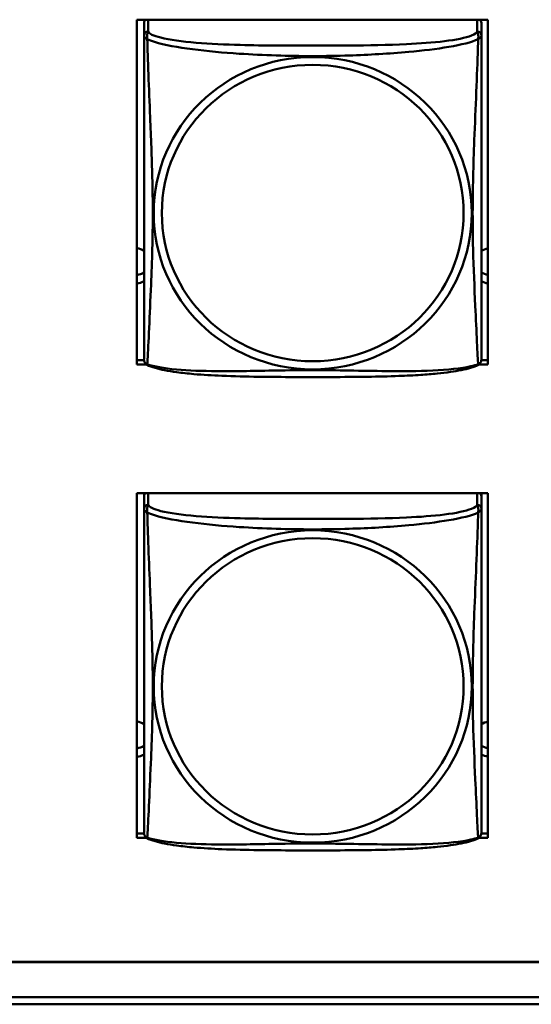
# Model space of a CAD drawing. Header units: inches. Extents: x 0.8 to 75.7, y -7.8 to 49.3.
# Tile 253 of 256: x 59.2 to 59.9, y 10.9 to 12.3. Entities that reach past the tile are written whole.
import ezdxf

# ---------------------------------------------------------------- set-up
doc = ezdxf.new("R2010")
doc.units = ezdxf.units.IN
doc.header["$MEASUREMENT"] = 0
doc.layers.add('Visible Edges(ROSSANSI)', color=7, linetype='Continuous', lineweight=50)
doc.layers.add('Visible Tangent Edges(ROSSANSI)', color=7, linetype='Continuous', lineweight=50)

msp = doc.modelspace()

# ---------------------------------------------------------------- linework, layer by layer
at = {"layer": 'Visible Edges(ROSSANSI)'}
for p, q in [((59.3368, 11.8265), (59.3368, 12.3091)), ((59.3368, 12.3091), (59.8283, 12.3091)), ((59.3468, 12.3046), (59.3468, 12.2869)), ((59.8192, 12.2869), (59.8192, 12.3046)), ((59.8283, 12.3091), (59.8283, 11.8265)), ((59.3368, 11.8326), (59.3468, 11.8326)), ((59.8191, 11.8326), (59.8283, 11.8326)), ((59.3499, 11.8265), (59.3368, 11.8265)), ((59.8283, 11.8265), (59.816, 11.8265)), ((59.3368, 11.1638), (59.3368, 11.6464)), ((59.3368, 11.6464), (59.8283, 11.6464)), ((59.3468, 11.642), (59.3468, 11.6464)), ((59.3468, 11.6419), (59.3468, 11.6242)), ((59.8192, 11.6464), (59.8192, 11.6419)), ((59.8192, 11.6242), (59.8192, 11.6419)), ((59.8283, 11.6464), (59.8283, 11.1638)), ((59.3368, 11.1699), (59.3468, 11.1699)), ((59.8191, 11.1699), (59.8283, 11.1699)), ((59.3499, 11.1638), (59.3368, 11.1638)), ((59.8283, 11.1638), (59.816, 11.1638)), ((56.4153, 10.9898), (69.0852, 10.9898)), ((69.0852, 10.9894), (56.4153, 10.9894)), ((56.4653, 10.9403), (69.1231, 10.9403)), ((69.1231, 10.9305), (56.4653, 10.9305))]:
    msp.add_line(p, q, dxfattribs=at)
for centre, start, end in [((59.3605, 11.834), 180, 189.1496), ((59.8054, 11.834), 350.8504, 360), ((59.3605, 11.1713), 180, 189.1496), ((59.8054, 11.1713), 350.8504, 360)]:
    msp.add_arc(centre, 0.0138, start, end, dxfattribs=at)
for centre, major_axis, start_param, end_param in [((59.3527, 12.3046), (-0.00591, 0), 5.403119, 6.283185), ((59.8133, 12.3046), (0.00591, 0), 0, 0.880066), ((59.3333, 11.9644), (0.0255, 0), 1.012755, 1.431657), ((59.8333, 11.9644), (0.0255, 0), 1.766847, 2.154575), ((59.3333, 11.9764), (0.0255, 0), 4.851528, 5.27043), ((59.8333, 11.9764), (0.0255, 0), 4.12861, 4.516339), ((59.3333, 11.9644), (-0.0255, 0), 1.709936, 2.128837), ((59.8333, 11.9644), (-0.0255, 0), 0.987017, 1.374746), ((59.3527, 11.6419), (-0.00591, 0), 5.403119, 6.283185), ((59.8133, 11.6419), (0.00591, 0), 0, 0.880066), ((59.3333, 11.3017), (0.0255, 0), 1.012755, 1.431657), ((59.8333, 11.3017), (0.0255, 0), 1.766847, 2.154575), ((59.3333, 11.3137), (0.0255, 0), 4.851528, 5.27043), ((59.8333, 11.3137), (0.0255, 0), 4.12861, 4.516339), ((59.3333, 11.3017), (-0.0255, 0), 1.709936, 2.128837), ((59.8333, 11.3017), (-0.0255, 0), 0.987017, 1.374746)]:
    msp.add_ellipse(centre, major_axis=major_axis, ratio=0.981793, start_param=start_param, end_param=end_param, dxfattribs=at)
for points, knots in [([(59.3468, 12.2869), (59.3468, 12.2844), (59.3468, 12.2798), (59.3468, 12.2736), (59.3468, 12.2624), (59.3468, 12.246), (59.3468, 12.2281), (59.3468, 12.2103), (59.3468, 12.1911), (59.3468, 12.1719), (59.3468, 12.1448), (59.3468, 12.1176), (59.3468, 12.0909), (59.3468, 12.0741), (59.3468, 12.0575), (59.3468, 12.0409), (59.3468, 12.0076), (59.3468, 11.9744), (59.3468, 11.9422), (59.3468, 11.9021), (59.3468, 11.8616), (59.3468, 11.843), (59.3468, 11.8373), (59.3468, 11.834), (59.3468, 11.834)], [0.325731, 0.325731, 0.325731, 0.325731, 0.404774, 0.404774, 0.404774, 0.550532, 0.550532, 0.550532, 0.69629, 0.69629, 0.69629, 0.902598, 0.902598, 0.902598, 1.03154, 1.03154, 1.03154, 1.289425, 1.289425, 1.289425, 1.610774, 1.610774, 1.610774, 1.710218, 1.710218, 1.710218, 1.710218]), ([(59.8192, 11.834), (59.8192, 11.834), (59.8192, 11.8349), (59.8192, 11.8365), (59.8192, 11.8412), (59.8192, 11.8521), (59.8192, 11.866), (59.8192, 11.8798), (59.8192, 11.8964), (59.8192, 11.9138), (59.8192, 11.9384), (59.8192, 11.9648), (59.8192, 11.9912), (59.8192, 12.0077), (59.8192, 12.0243), (59.8192, 12.0409), (59.8192, 12.0741), (59.8192, 12.1074), (59.8192, 12.1413), (59.8192, 12.1837), (59.8192, 12.2295), (59.8192, 12.2611), (59.8192, 12.2735), (59.8192, 12.2829), (59.8192, 12.2869)], [0.352862, 0.352862, 0.352862, 0.352862, 0.404774, 0.404774, 0.404774, 0.550532, 0.550532, 0.550532, 0.69629, 0.69629, 0.69629, 0.902598, 0.902598, 0.902598, 1.03154, 1.03154, 1.03154, 1.289425, 1.289425, 1.289425, 1.610774, 1.610774, 1.610774, 1.73735, 1.73735, 1.73735, 1.73735]), ([(59.351, 11.8259), (59.3504, 11.8262), (59.3499, 11.8265), (59.349, 11.8274), (59.3486, 11.8278), (59.348, 11.8287), (59.3478, 11.8292), (59.3474, 11.83), (59.3473, 11.8304), (59.3471, 11.8311), (59.347, 11.8315), (59.3469, 11.8318)], [0.02273771, 0.02273771, 0.02273771, 0.02273771, 0.02954865, 0.02954865, 0.03635958, 0.03635958, 0.04317052, 0.04317052, 0.04998146, 0.04998146, 0.0567924, 0.0567924, 0.0567924, 0.0567924]), ([(59.815, 11.8259), (59.8156, 11.8262), (59.8161, 11.8265), (59.817, 11.8274), (59.8174, 11.8278), (59.818, 11.8287), (59.8182, 11.8292), (59.8186, 11.83), (59.8187, 11.8304), (59.8189, 11.8311), (59.819, 11.8315), (59.819, 11.8318)], [0.02273771, 0.02273771, 0.02273771, 0.02273771, 0.02954865, 0.02954865, 0.03635958, 0.03635958, 0.04317052, 0.04317052, 0.04998146, 0.04998146, 0.0567924, 0.0567924, 0.0567924, 0.0567924]), ([(59.815, 11.8259), (59.8117, 11.8241), (59.8081, 11.8228), (59.8001, 11.8204), (59.7957, 11.8194), (59.7862, 11.8175), (59.7812, 11.8166), (59.77, 11.8151), (59.7638, 11.8143), (59.7499, 11.8129), (59.7422, 11.8123), (59.7244, 11.8111), (59.7141, 11.8106), (59.6892, 11.8097), (59.6745, 11.8093), (59.6428, 11.8089), (59.6258, 11.8088), (59.5918, 11.8087), (59.5748, 11.8087), (59.5408, 11.8088), (59.5238, 11.8089), (59.4898, 11.8094), (59.4726, 11.8098), (59.4424, 11.8111), (59.4293, 11.8118), (59.4083, 11.8137), (59.4002, 11.8145), (59.3866, 11.8163), (59.3809, 11.8173), (59.3708, 11.8192), (59.3664, 11.8203), (59.3582, 11.8227), (59.3545, 11.824), (59.351, 11.8259)], [-1.678204, -1.678204, -1.678204, -1.678204, -1.629815, -1.629815, -1.580861, -1.580861, -1.532583, -1.532583, -1.479316, -1.479316, -1.416961, -1.416961, -1.337799, -1.337799, -1.226353, -1.226353, -1.09702, -1.09702, -0.967687, -0.967687, -0.838354, -0.838354, -0.709022, -0.709022, -0.60577, -0.60577, -0.53827, -0.53827, -0.483941, -0.483941, -0.435529, -0.435529, -0.384876, -0.384876, -0.384876, -0.384876]), ([(59.3468, 11.6242), (59.3468, 11.6217), (59.3468, 11.617), (59.3468, 11.6109), (59.3468, 11.5997), (59.3468, 11.5833), (59.3468, 11.5654), (59.3468, 11.5476), (59.3468, 11.5284), (59.3468, 11.5092), (59.3468, 11.4821), (59.3468, 11.4549), (59.3468, 11.4281), (59.3468, 11.4114), (59.3468, 11.3948), (59.3468, 11.3782), (59.3468, 11.3449), (59.3468, 11.3117), (59.3468, 11.2795), (59.3468, 11.2394), (59.3468, 11.1989), (59.3468, 11.1803), (59.3468, 11.1745), (59.3468, 11.1713), (59.3468, 11.1713)], [0.325731, 0.325731, 0.325731, 0.325731, 0.404774, 0.404774, 0.404774, 0.550532, 0.550532, 0.550532, 0.69629, 0.69629, 0.69629, 0.902598, 0.902598, 0.902598, 1.03154, 1.03154, 1.03154, 1.289425, 1.289425, 1.289425, 1.610774, 1.610774, 1.610774, 1.710218, 1.710218, 1.710218, 1.710218]), ([(59.8192, 11.1713), (59.8192, 11.1713), (59.8192, 11.1722), (59.8192, 11.1738), (59.8192, 11.1785), (59.8192, 11.1894), (59.8192, 11.2033), (59.8192, 11.2171), (59.8192, 11.2337), (59.8192, 11.2511), (59.8192, 11.2757), (59.8192, 11.3021), (59.8192, 11.3285), (59.8192, 11.345), (59.8192, 11.3615), (59.8192, 11.3782), (59.8192, 11.4114), (59.8192, 11.4447), (59.8192, 11.4786), (59.8192, 11.521), (59.8192, 11.5668), (59.8192, 11.5983), (59.8192, 11.6108), (59.8192, 11.6202), (59.8192, 11.6242)], [0.352862, 0.352862, 0.352862, 0.352862, 0.404774, 0.404774, 0.404774, 0.550532, 0.550532, 0.550532, 0.69629, 0.69629, 0.69629, 0.902598, 0.902598, 0.902598, 1.03154, 1.03154, 1.03154, 1.289425, 1.289425, 1.289425, 1.610774, 1.610774, 1.610774, 1.73735, 1.73735, 1.73735, 1.73735]), ([(59.351, 11.1632), (59.3504, 11.1635), (59.3499, 11.1638), (59.349, 11.1647), (59.3486, 11.1651), (59.348, 11.166), (59.3478, 11.1665), (59.3474, 11.1673), (59.3473, 11.1677), (59.3471, 11.1684), (59.347, 11.1688), (59.3469, 11.1691)], [0.02273771, 0.02273771, 0.02273771, 0.02273771, 0.02954865, 0.02954865, 0.03635958, 0.03635958, 0.04317052, 0.04317052, 0.04998146, 0.04998146, 0.0567924, 0.0567924, 0.0567924, 0.0567924]), ([(59.815, 11.1632), (59.8156, 11.1635), (59.8161, 11.1638), (59.817, 11.1647), (59.8174, 11.1651), (59.818, 11.166), (59.8182, 11.1665), (59.8186, 11.1673), (59.8187, 11.1677), (59.8189, 11.1684), (59.819, 11.1688), (59.819, 11.1691)], [0.02273771, 0.02273771, 0.02273771, 0.02273771, 0.02954865, 0.02954865, 0.03635958, 0.03635958, 0.04317052, 0.04317052, 0.04998146, 0.04998146, 0.0567924, 0.0567924, 0.0567924, 0.0567924]), ([(59.815, 11.1632), (59.8117, 11.1614), (59.8081, 11.1601), (59.8001, 11.1577), (59.7957, 11.1567), (59.7862, 11.1548), (59.7812, 11.1539), (59.77, 11.1523), (59.7638, 11.1516), (59.7499, 11.1502), (59.7422, 11.1496), (59.7244, 11.1484), (59.7141, 11.1479), (59.6892, 11.147), (59.6745, 11.1466), (59.6428, 11.1462), (59.6258, 11.1461), (59.5918, 11.146), (59.5748, 11.146), (59.5408, 11.1461), (59.5238, 11.1462), (59.4898, 11.1466), (59.4726, 11.147), (59.4424, 11.1483), (59.4293, 11.1491), (59.4083, 11.1509), (59.4002, 11.1518), (59.3866, 11.1536), (59.3809, 11.1546), (59.3708, 11.1565), (59.3664, 11.1576), (59.3582, 11.16), (59.3545, 11.1613), (59.351, 11.1632)], [-1.678204, -1.678204, -1.678204, -1.678204, -1.629815, -1.629815, -1.580861, -1.580861, -1.532583, -1.532583, -1.479316, -1.479316, -1.416961, -1.416961, -1.337799, -1.337799, -1.226353, -1.226353, -1.09702, -1.09702, -0.967687, -0.967687, -0.838354, -0.838354, -0.709022, -0.709022, -0.60577, -0.60577, -0.53827, -0.53827, -0.483941, -0.483941, -0.435529, -0.435529, -0.384876, -0.384876, -0.384876, -0.384876])]:
    msp.add_open_spline(points, degree=3, knots=knots, dxfattribs=at)
at = {"layer": 'Visible Tangent Edges(ROSSANSI)'}
for p, q in [((59.3527, 12.2927), (59.3527, 12.3091)), ((59.8133, 12.3091), (59.8133, 12.2927)), ((59.3527, 11.63), (59.3527, 11.6464)), ((59.8133, 11.6464), (59.8133, 11.63))]:
    msp.add_line(p, q, dxfattribs=at)
for centre, major_axis, start_param, end_param in [((59.3527, 12.2869), (-0.00591, 0), 4.712389, 6.283185), ((59.8133, 12.2869), (0.00591, 0), 0, 1.570796), ((59.3527, 11.6242), (-0.00591, 0), 4.712389, 6.283185), ((59.8133, 11.6242), (0.00591, 0), 0, 1.570796)]:
    msp.add_ellipse(centre, major_axis=major_axis, ratio=0.981793, start_param=start_param, end_param=end_param, dxfattribs=at)
for centre, major_axis in [((59.583, 12.0382), (-0.2227, 0)), ((59.583, 12.0384), (-0.2113, 0)), ((59.583, 11.3755), (-0.2227, 0)), ((59.583, 11.3757), (-0.2113, 0))]:
    msp.add_ellipse(centre, major_axis=major_axis, ratio=0.981793, dxfattribs=at)
for points, knots in [([(59.3468, 12.2869), (59.3468, 12.2867), (59.3468, 12.2864), (59.3468, 12.286), (59.3469, 12.2858), (59.347, 12.2855), (59.3471, 12.2854), (59.3472, 12.2852), (59.3473, 12.2851), (59.3475, 12.2848), (59.3477, 12.2846), (59.3483, 12.2841), (59.3488, 12.2837), (59.3499, 12.2828), (59.3505, 12.2823), (59.3513, 12.2817)], [-0.0844808, -0.0844808, -0.0844808, -0.0844808, -0.06943799, -0.06943799, -0.05587828, -0.05587828, -0.04740346, -0.04740346, -0.04210669, -0.04210669, -0.03151317, -0.03151317, -0.01456352, -0.01456352, 0.00026741, 0.00026741, 0.00026741, 0.00026741]), ([(59.3513, 12.2817), (59.3511, 12.2828), (59.351, 12.2838), (59.3509, 12.2858), (59.351, 12.2867), (59.3511, 12.288), (59.3512, 12.2885), (59.3514, 12.2891), (59.3515, 12.2893), (59.3516, 12.2898), (59.3517, 12.2901), (59.352, 12.2908), (59.3521, 12.2912), (59.3525, 12.292), (59.3526, 12.2924), (59.3527, 12.2927)], [-0.00026741, -0.00026741, -0.00026741, -0.00026741, 0.01456352, 0.01456352, 0.03151317, 0.03151317, 0.04210669, 0.04210669, 0.04740346, 0.04740346, 0.05587828, 0.05587828, 0.06943799, 0.06943799, 0.0844808, 0.0844808, 0.0844808, 0.0844808]), ([(59.8133, 12.2927), (59.8127, 12.2908), (59.81, 12.2888), (59.8056, 12.287), (59.7975, 12.2837), (59.7836, 12.281), (59.7674, 12.279), (59.7513, 12.277), (59.7331, 12.2757), (59.7145, 12.2748), (59.6881, 12.2735), (59.6608, 12.2731), (59.6337, 12.2729), (59.6168, 12.2728), (59.5999, 12.2728), (59.583, 12.2728), (59.5491, 12.2728), (59.5153, 12.2728), (59.4816, 12.2737), (59.4396, 12.2748), (59.3957, 12.2775), (59.3701, 12.284), (59.36, 12.2865), (59.3536, 12.2896), (59.3527, 12.2927)], [0.325731, 0.325731, 0.325731, 0.325731, 0.404774, 0.404774, 0.404774, 0.550532, 0.550532, 0.550532, 0.69629, 0.69629, 0.69629, 0.902598, 0.902598, 0.902598, 1.03154, 1.03154, 1.03154, 1.289425, 1.289425, 1.289425, 1.610774, 1.610774, 1.610774, 1.73735, 1.73735, 1.73735, 1.73735]), ([(59.8133, 12.2927), (59.8134, 12.2924), (59.8135, 12.292), (59.8138, 12.2912), (59.814, 12.2908), (59.8143, 12.2901), (59.8144, 12.2898), (59.8145, 12.2893), (59.8146, 12.2891), (59.8147, 12.2885), (59.8148, 12.288), (59.815, 12.2867), (59.8151, 12.2858), (59.815, 12.2838), (59.8149, 12.2828), (59.8147, 12.2817)], [-0.0844808, -0.0844808, -0.0844808, -0.0844808, -0.06943799, -0.06943799, -0.05587828, -0.05587828, -0.04740346, -0.04740346, -0.04210669, -0.04210669, -0.03151317, -0.03151317, -0.01456352, -0.01456352, 0.00026741, 0.00026741, 0.00026741, 0.00026741]), ([(59.8147, 12.2817), (59.8154, 12.2823), (59.8161, 12.2828), (59.8172, 12.2837), (59.8177, 12.2841), (59.8183, 12.2846), (59.8185, 12.2848), (59.8187, 12.2851), (59.8187, 12.2852), (59.8189, 12.2854), (59.819, 12.2855), (59.8191, 12.2858), (59.8191, 12.286), (59.8192, 12.2864), (59.8192, 12.2867), (59.8192, 12.2869)], [-0.00026741, -0.00026741, -0.00026741, -0.00026741, 0.01456352, 0.01456352, 0.03151317, 0.03151317, 0.04210669, 0.04210669, 0.04740346, 0.04740346, 0.05587828, 0.05587828, 0.06943799, 0.06943799, 0.0844808, 0.0844808, 0.0844808, 0.0844808]), ([(59.3513, 11.8267), (59.3514, 11.8283), (59.3516, 11.8306), (59.3517, 11.8335), (59.3528, 11.8533), (59.3549, 11.8965), (59.3566, 11.938), (59.358, 11.9713), (59.359, 12.0048), (59.359, 12.0383), (59.359, 12.055), (59.3588, 12.0718), (59.3583, 12.0888), (59.3577, 12.116), (59.3565, 12.144), (59.3553, 12.1726), (59.3545, 12.1928), (59.3537, 12.2133), (59.353, 12.2325), (59.3522, 12.2516), (59.3516, 12.2693), (59.3513, 12.2817)], [-1.657319, -1.657319, -1.657319, -1.657319, -1.610774, -1.610774, -1.610774, -1.289425, -1.289425, -1.289425, -1.03154, -1.03154, -1.03154, -0.902598, -0.902598, -0.902598, -0.69629, -0.69629, -0.69629, -0.550532, -0.550532, -0.550532, -0.405761, -0.405761, -0.405761, -0.405761]), ([(59.3513, 12.2817), (59.3541, 12.2804), (59.3576, 12.2791), (59.3616, 12.2779), (59.3893, 12.2695), (59.4363, 12.2644), (59.4798, 12.2615), (59.5147, 12.2592), (59.5489, 12.2582), (59.583, 12.2582), (59.6, 12.2582), (59.6171, 12.2585), (59.6342, 12.259), (59.6617, 12.2599), (59.6899, 12.2615), (59.7175, 12.264), (59.7371, 12.2658), (59.7564, 12.2681), (59.7737, 12.2711), (59.7909, 12.274), (59.8058, 12.2777), (59.8147, 12.2817)], [-1.657319, -1.657319, -1.657319, -1.657319, -1.610774, -1.610774, -1.610774, -1.289425, -1.289425, -1.289425, -1.03154, -1.03154, -1.03154, -0.902598, -0.902598, -0.902598, -0.69629, -0.69629, -0.69629, -0.550532, -0.550532, -0.550532, -0.405761, -0.405761, -0.405761, -0.405761]), ([(59.8147, 12.2817), (59.8146, 12.2777), (59.8144, 12.2731), (59.8143, 12.2682), (59.8132, 12.2338), (59.811, 12.1846), (59.8093, 12.1406), (59.808, 12.1053), (59.807, 12.0717), (59.807, 12.0383), (59.807, 12.0215), (59.8072, 12.0048), (59.8076, 11.9881), (59.8083, 11.9613), (59.8095, 11.9342), (59.8106, 11.9084), (59.8115, 11.8902), (59.8123, 11.8727), (59.813, 11.858), (59.8137, 11.8433), (59.8143, 11.8317), (59.8147, 11.8267)], [-1.657319, -1.657319, -1.657319, -1.657319, -1.610774, -1.610774, -1.610774, -1.289425, -1.289425, -1.289425, -1.03154, -1.03154, -1.03154, -0.902598, -0.902598, -0.902598, -0.69629, -0.69629, -0.69629, -0.550532, -0.550532, -0.550532, -0.405761, -0.405761, -0.405761, -0.405761]), ([(59.3513, 11.8267), (59.3505, 11.8269), (59.3499, 11.8272), (59.3488, 11.828), (59.3483, 11.8285), (59.3477, 11.8294), (59.3475, 11.8298), (59.3473, 11.8303), (59.3472, 11.8305), (59.3471, 11.831), (59.347, 11.8314), (59.347, 11.8317), (59.3469, 11.8318), (59.3469, 11.8318)], [-0.00026741, -0.00026741, -0.00026741, -0.00026741, 0.01456352, 0.01456352, 0.03151317, 0.03151317, 0.04210669, 0.04210669, 0.04740346, 0.04740346, 0.05587828, 0.05587828, 0.0567924, 0.0567924, 0.0567924, 0.0567924]), ([(59.819, 11.8318), (59.819, 11.8318), (59.819, 11.8317), (59.819, 11.8314), (59.8189, 11.831), (59.8187, 11.8305), (59.8187, 11.8303), (59.8185, 11.8298), (59.8183, 11.8294), (59.8177, 11.8285), (59.8172, 11.828), (59.8161, 11.8272), (59.8154, 11.8269), (59.8147, 11.8267)], [-0.0567924, -0.0567924, -0.0567924, -0.0567924, -0.05587828, -0.05587828, -0.04740346, -0.04740346, -0.04210669, -0.04210669, -0.03151317, -0.03151317, -0.01456352, -0.01456352, 0.00026741, 0.00026741, 0.00026741, 0.00026741]), ([(59.351, 11.8259), (59.3509, 11.8259), (59.3509, 11.8259), (59.351, 11.8261), (59.3511, 11.8264), (59.3513, 11.8267)], [-0.02273771, -0.02273771, -0.02273771, -0.02273771, -0.01456352, -0.01456352, 0.00026741, 0.00026741, 0.00026741, 0.00026741]), ([(59.8147, 11.8267), (59.8118, 11.8257), (59.8083, 11.8247), (59.8043, 11.8238), (59.7767, 11.8176), (59.7297, 11.8166), (59.6862, 11.8171), (59.6513, 11.8174), (59.6171, 11.8184), (59.583, 11.8184), (59.5659, 11.8184), (59.5489, 11.8182), (59.5317, 11.8179), (59.5042, 11.8174), (59.4761, 11.8168), (59.4484, 11.817), (59.4289, 11.8172), (59.4095, 11.8178), (59.3922, 11.8194), (59.3751, 11.8209), (59.3601, 11.8234), (59.3513, 11.8267)], [-1.657319, -1.657319, -1.657319, -1.657319, -1.610774, -1.610774, -1.610774, -1.289425, -1.289425, -1.289425, -1.03154, -1.03154, -1.03154, -0.902598, -0.902598, -0.902598, -0.69629, -0.69629, -0.69629, -0.550532, -0.550532, -0.550532, -0.405761, -0.405761, -0.405761, -0.405761]), ([(59.8147, 11.8267), (59.8149, 11.8264), (59.815, 11.8261), (59.815, 11.8259), (59.815, 11.8259), (59.815, 11.8259)], [-0.00026741, -0.00026741, -0.00026741, -0.00026741, 0.01456352, 0.01456352, 0.02273771, 0.02273771, 0.02273771, 0.02273771]), ([(59.3468, 11.6242), (59.3468, 11.6239), (59.3468, 11.6237), (59.3468, 11.6233), (59.3469, 11.6231), (59.347, 11.6228), (59.3471, 11.6227), (59.3472, 11.6225), (59.3473, 11.6224), (59.3475, 11.6221), (59.3477, 11.6219), (59.3483, 11.6214), (59.3488, 11.621), (59.3499, 11.62), (59.3505, 11.6195), (59.3513, 11.6189)], [-0.0844808, -0.0844808, -0.0844808, -0.0844808, -0.06943799, -0.06943799, -0.05587828, -0.05587828, -0.04740346, -0.04740346, -0.04210669, -0.04210669, -0.03151317, -0.03151317, -0.01456352, -0.01456352, 0.00026741, 0.00026741, 0.00026741, 0.00026741]), ([(59.3513, 11.6189), (59.3511, 11.6201), (59.351, 11.6211), (59.3509, 11.6231), (59.351, 11.624), (59.3511, 11.6253), (59.3512, 11.6258), (59.3514, 11.6264), (59.3515, 11.6266), (59.3516, 11.6271), (59.3517, 11.6274), (59.352, 11.6281), (59.3521, 11.6285), (59.3525, 11.6293), (59.3526, 11.6297), (59.3527, 11.63)], [-0.00026741, -0.00026741, -0.00026741, -0.00026741, 0.01456352, 0.01456352, 0.03151317, 0.03151317, 0.04210669, 0.04210669, 0.04740346, 0.04740346, 0.05587828, 0.05587828, 0.06943799, 0.06943799, 0.0844808, 0.0844808, 0.0844808, 0.0844808]), ([(59.8133, 11.63), (59.8127, 11.6281), (59.81, 11.6261), (59.8056, 11.6243), (59.7975, 11.621), (59.7836, 11.6183), (59.7674, 11.6163), (59.7513, 11.6143), (59.7331, 11.6129), (59.7145, 11.6121), (59.6881, 11.6108), (59.6608, 11.6104), (59.6337, 11.6102), (59.6168, 11.6101), (59.5999, 11.6101), (59.583, 11.6101), (59.5491, 11.6101), (59.5153, 11.6101), (59.4816, 11.611), (59.4396, 11.6121), (59.3957, 11.6148), (59.3701, 11.6212), (59.36, 11.6238), (59.3536, 11.6269), (59.3527, 11.63)], [0.325731, 0.325731, 0.325731, 0.325731, 0.404774, 0.404774, 0.404774, 0.550532, 0.550532, 0.550532, 0.69629, 0.69629, 0.69629, 0.902598, 0.902598, 0.902598, 1.03154, 1.03154, 1.03154, 1.289425, 1.289425, 1.289425, 1.610774, 1.610774, 1.610774, 1.73735, 1.73735, 1.73735, 1.73735]), ([(59.8133, 11.63), (59.8134, 11.6297), (59.8135, 11.6293), (59.8138, 11.6285), (59.814, 11.6281), (59.8143, 11.6274), (59.8144, 11.6271), (59.8145, 11.6266), (59.8146, 11.6264), (59.8147, 11.6258), (59.8148, 11.6253), (59.815, 11.624), (59.8151, 11.6231), (59.815, 11.6211), (59.8149, 11.6201), (59.8147, 11.6189)], [-0.0844808, -0.0844808, -0.0844808, -0.0844808, -0.06943799, -0.06943799, -0.05587828, -0.05587828, -0.04740346, -0.04740346, -0.04210669, -0.04210669, -0.03151317, -0.03151317, -0.01456352, -0.01456352, 0.00026741, 0.00026741, 0.00026741, 0.00026741]), ([(59.8147, 11.6189), (59.8154, 11.6195), (59.8161, 11.62), (59.8172, 11.621), (59.8177, 11.6214), (59.8183, 11.6219), (59.8185, 11.6221), (59.8187, 11.6224), (59.8187, 11.6225), (59.8189, 11.6227), (59.819, 11.6228), (59.8191, 11.6231), (59.8191, 11.6233), (59.8192, 11.6237), (59.8192, 11.6239), (59.8192, 11.6242)], [-0.00026741, -0.00026741, -0.00026741, -0.00026741, 0.01456352, 0.01456352, 0.03151317, 0.03151317, 0.04210669, 0.04210669, 0.04740346, 0.04740346, 0.05587828, 0.05587828, 0.06943799, 0.06943799, 0.0844808, 0.0844808, 0.0844808, 0.0844808]), ([(59.3513, 11.164), (59.3514, 11.1656), (59.3516, 11.1679), (59.3517, 11.1708), (59.3528, 11.1906), (59.3549, 11.2338), (59.3566, 11.2753), (59.358, 11.3086), (59.359, 11.3421), (59.359, 11.3756), (59.359, 11.3923), (59.3588, 11.4091), (59.3583, 11.4261), (59.3577, 11.4533), (59.3565, 11.4813), (59.3553, 11.5099), (59.3545, 11.5301), (59.3537, 11.5506), (59.353, 11.5698), (59.3522, 11.5889), (59.3516, 11.6066), (59.3513, 11.6189)], [-1.657319, -1.657319, -1.657319, -1.657319, -1.610774, -1.610774, -1.610774, -1.289425, -1.289425, -1.289425, -1.03154, -1.03154, -1.03154, -0.902598, -0.902598, -0.902598, -0.69629, -0.69629, -0.69629, -0.550532, -0.550532, -0.550532, -0.405761, -0.405761, -0.405761, -0.405761]), ([(59.3513, 11.6189), (59.3541, 11.6177), (59.3576, 11.6164), (59.3616, 11.6152), (59.3893, 11.6068), (59.4363, 11.6017), (59.4798, 11.5988), (59.5147, 11.5965), (59.5489, 11.5955), (59.583, 11.5955), (59.6, 11.5955), (59.6171, 11.5957), (59.6342, 11.5963), (59.6617, 11.5972), (59.6899, 11.5987), (59.7175, 11.6013), (59.7371, 11.6031), (59.7564, 11.6054), (59.7737, 11.6084), (59.7909, 11.6113), (59.8058, 11.6149), (59.8147, 11.6189)], [-1.657319, -1.657319, -1.657319, -1.657319, -1.610774, -1.610774, -1.610774, -1.289425, -1.289425, -1.289425, -1.03154, -1.03154, -1.03154, -0.902598, -0.902598, -0.902598, -0.69629, -0.69629, -0.69629, -0.550532, -0.550532, -0.550532, -0.405761, -0.405761, -0.405761, -0.405761]), ([(59.8147, 11.6189), (59.8146, 11.615), (59.8144, 11.6104), (59.8143, 11.6054), (59.8132, 11.571), (59.811, 11.5219), (59.8093, 11.4779), (59.808, 11.4426), (59.807, 11.409), (59.807, 11.3756), (59.807, 11.3588), (59.8072, 11.3421), (59.8076, 11.3254), (59.8083, 11.2986), (59.8095, 11.2715), (59.8106, 11.2457), (59.8115, 11.2275), (59.8123, 11.21), (59.813, 11.1953), (59.8137, 11.1806), (59.8143, 11.169), (59.8147, 11.164)], [-1.657319, -1.657319, -1.657319, -1.657319, -1.610774, -1.610774, -1.610774, -1.289425, -1.289425, -1.289425, -1.03154, -1.03154, -1.03154, -0.902598, -0.902598, -0.902598, -0.69629, -0.69629, -0.69629, -0.550532, -0.550532, -0.550532, -0.405761, -0.405761, -0.405761, -0.405761]), ([(59.3513, 11.164), (59.3505, 11.1642), (59.3499, 11.1645), (59.3488, 11.1653), (59.3483, 11.1658), (59.3477, 11.1667), (59.3475, 11.1671), (59.3473, 11.1676), (59.3472, 11.1678), (59.3471, 11.1683), (59.347, 11.1687), (59.347, 11.169), (59.3469, 11.169), (59.3469, 11.1691)], [-0.00026741, -0.00026741, -0.00026741, -0.00026741, 0.01456352, 0.01456352, 0.03151317, 0.03151317, 0.04210669, 0.04210669, 0.04740346, 0.04740346, 0.05587828, 0.05587828, 0.0567924, 0.0567924, 0.0567924, 0.0567924]), ([(59.819, 11.1691), (59.819, 11.169), (59.819, 11.169), (59.819, 11.1687), (59.8189, 11.1683), (59.8187, 11.1678), (59.8187, 11.1676), (59.8185, 11.1671), (59.8183, 11.1667), (59.8177, 11.1658), (59.8172, 11.1653), (59.8161, 11.1645), (59.8154, 11.1642), (59.8147, 11.164)], [-0.0567924, -0.0567924, -0.0567924, -0.0567924, -0.05587828, -0.05587828, -0.04740346, -0.04740346, -0.04210669, -0.04210669, -0.03151317, -0.03151317, -0.01456352, -0.01456352, 0.00026741, 0.00026741, 0.00026741, 0.00026741]), ([(59.351, 11.1632), (59.3509, 11.1632), (59.3509, 11.1632), (59.351, 11.1634), (59.3511, 11.1637), (59.3513, 11.164)], [-0.02273771, -0.02273771, -0.02273771, -0.02273771, -0.01456352, -0.01456352, 0.00026741, 0.00026741, 0.00026741, 0.00026741]), ([(59.8147, 11.164), (59.8118, 11.1629), (59.8083, 11.162), (59.8043, 11.1611), (59.7767, 11.1548), (59.7297, 11.1539), (59.6862, 11.1544), (59.6513, 11.1547), (59.6171, 11.1556), (59.583, 11.1556), (59.5659, 11.1556), (59.5489, 11.1555), (59.5317, 11.1552), (59.5042, 11.1547), (59.4761, 11.1541), (59.4484, 11.1543), (59.4289, 11.1545), (59.4095, 11.1551), (59.3922, 11.1567), (59.3751, 11.1582), (59.3601, 11.1607), (59.3513, 11.164)], [-1.657319, -1.657319, -1.657319, -1.657319, -1.610774, -1.610774, -1.610774, -1.289425, -1.289425, -1.289425, -1.03154, -1.03154, -1.03154, -0.902598, -0.902598, -0.902598, -0.69629, -0.69629, -0.69629, -0.550532, -0.550532, -0.550532, -0.405761, -0.405761, -0.405761, -0.405761]), ([(59.8147, 11.164), (59.8149, 11.1637), (59.815, 11.1634), (59.815, 11.1632), (59.815, 11.1632), (59.815, 11.1632)], [-0.00026741, -0.00026741, -0.00026741, -0.00026741, 0.01456352, 0.01456352, 0.02273771, 0.02273771, 0.02273771, 0.02273771])]:
    msp.add_open_spline(points, degree=3, knots=knots, dxfattribs=at)

doc.saveas('drawing.dxf')
